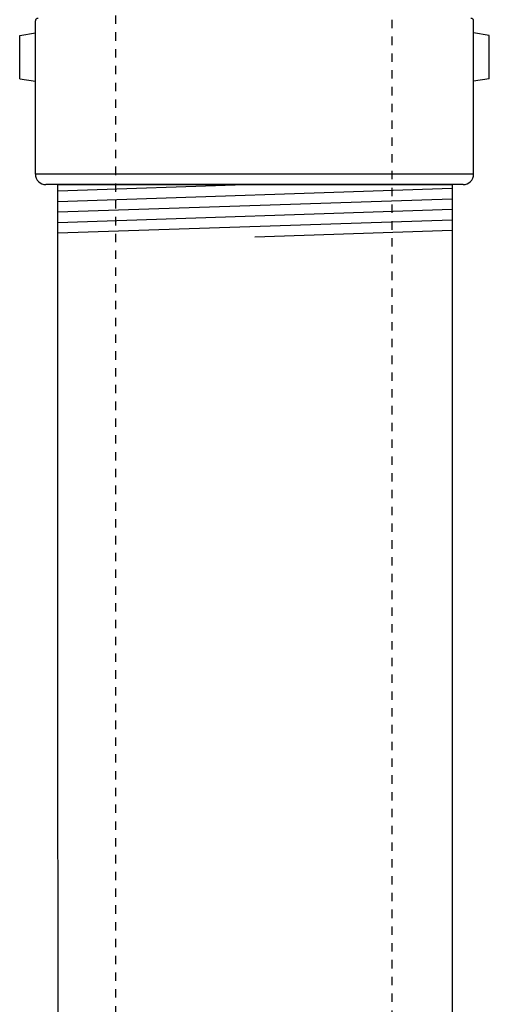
# Model space of a CAD drawing. Extents: x -169 to 2224, y 0 to 2796.
# Tile 120 of 256: x 893.66 to 899.25, y 954.15 to 965.88. Entities that reach past the tile are written whole.
import ezdxf

# ---------------------------------------------------------------- set-up
doc = ezdxf.new("R2010")
doc.units = 0
doc.header["$MEASUREMENT"] = 0
doc.linetypes.add('HIDDEN5', pattern=[0.05, 0.025, -0.025])
for name, color, linetype in [('FACE-SEAL-ADAPTOR', 3, 'CONTINUOUS'), ('FILL-TUBE', 1, 'CONTINUOUS'), ('GALV-4', 4, 'CONTINUOUS')]:
    doc.layers.add(name, color=color, linetype=linetype)

msp = doc.modelspace()

# ---------------------------------------------------------------- linework, layer by layer
at = {"layer": 'FACE-SEAL-ADAPTOR', "color": 1, "linetype": 'Continuous'}
for p, q in [((893.84454, 964.03613), (893.84454, 965.86089)), ((899.06508, 964.03613), (899.06508, 965.86089)), ((893.65704, 965.68684), (893.84454, 965.71809)), ((899.25258, 965.68684), (899.06508, 965.71809)), ((893.65704, 965.17339), (893.65704, 965.68684)), ((899.25258, 965.17339), (899.25258, 965.68684)), ((893.65704, 965.17339), (893.84454, 965.14214)), ((899.25258, 965.17339), (899.06508, 965.14214)), ((898.94008, 963.91113), (893.96954, 963.91113))]:
    msp.add_line(p, q, dxfattribs=at)
at = {"layer": 'FACE-SEAL-ADAPTOR', "color": 8, "linetype": 'Continuous'}
msp.add_line((899.06508, 964.03613), (893.84454, 964.03613), dxfattribs=at)
at = {"layer": 'FACE-SEAL-ADAPTOR', "color": 1, "linetype": 'Continuous'}
for centre, radius, start, end in [((893.87579, 965.86089), 0.03125, 90, 180), ((899.03383, 965.86089), 0.03125, 360, 90), ((893.96954, 964.03613), 0.125, 180, 270), ((898.94008, 964.03613), 0.125, 270, 360)]:
    msp.add_arc(centre, radius, start, end, dxfattribs=at)
at = {"layer": 'FILL-TUBE', "color": 1, "linetype": 'HIDDEN5'}
for points in [[(894.8017, 922.22582), (894.8017, 968.87449), (894.35819, 968.87449)], [(898.5621, 968.87449), (898.09279, 968.87449), (898.09279, 922.22582)]]:
    msp.add_lwpolyline(points, dxfattribs=at)
at = {"layer": 'GALV-4', "color": 7}
for p, q in [((896.46014, 963.91113), (894.11175, 963.83203)), ((898.80854, 963.86516), (894.11175, 963.70696)), ((898.80854, 963.74009), (894.11175, 963.58189)), ((898.80854, 963.61502), (894.11175, 963.45682)), ((898.80854, 963.48995), (894.11175, 963.33174)), ((898.80854, 963.36488), (896.46014, 963.28578))]:
    msp.add_line(p, q, dxfattribs=at)
at = {"layer": 'GALV-4', "color": 1}
msp.add_lwpolyline([(898.80854, 963.91113), (898.81991, 915.66412), (894.12312, 915.66412), (894.11175, 963.91113)], close=True, dxfattribs=at)

doc.saveas('drawing.dxf')
